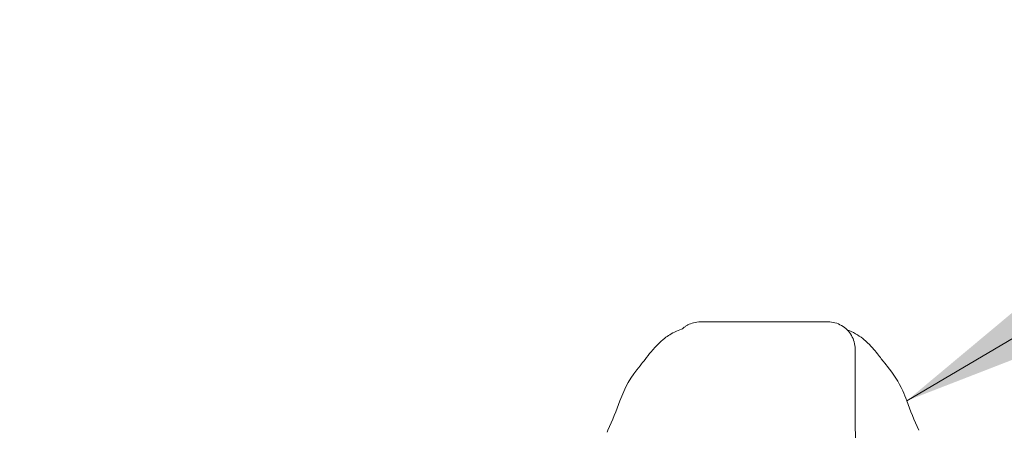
# Model space of a CAD drawing. Header units: inches. Extents: x 4 to 472, y 10 to 298.
# Tile 22 of 50: x 209.17 to 213.45, y 99.34 to 101.13. Entities that reach past the tile are written whole.
import ezdxf

# ---------------------------------------------------------------- set-up
doc = ezdxf.new("R2010")
doc.units = ezdxf.units.IN
doc.header["$LTSCALE"] = 28
doc.header["$MEASUREMENT"] = 0
for name, color, linetype, lineweight in [('Dimension (ANSI)', 7, 'Continuous', 5), ('Symbol (ANSI)', 7, 'Continuous', 5), ('Visible (ANSI)', 7, 'Continuous', 5)]:
    doc.layers.add(name, color=color, linetype=linetype, lineweight=lineweight)
doc.styles.add('ROMANS', font='romans.shx')
doc.dimstyles.new('Default (ANSI)', dxfattribs={"dimscale": 28, "dimtxt": 0.08, "dimasz": 0.098425, "dimexe": 0.125, "dimexo": 0.0625, "dimgap": 0.031496, "dimtad": 0, "dimtih": 1, "dimtoh": 1, "dimrnd": 1e-08, "dimzin": 0, "dimdsep": 46, "dimtxsty": 'ROMANS', "dimcen": 0.09, "dimdle": 0.393701, "dimclrd": 256, "dimclre": 256, "dimclrt": 256, "dimadec": 0, "dimazin": 0, "dimtfac": 1.25, "dimtofl": 0, "dimtmove": 0, "dimatfit": 3, "dimfxl": 0, "dimtolj": 1, "dimtzin": 0, "dimlwd": -1, "dimlwe": -1, "dimarcsym": 0})
doc.dimstyles.new('Default (ANSI)$7', dxfattribs={"dimscale": 28, "dimtxt": 0.08, "dimasz": 0.098425, "dimexe": 0.125, "dimexo": 0.0625, "dimgap": 0.031496, "dimtad": 0, "dimtih": 1, "dimtoh": 1, "dimrnd": 1e-08, "dimzin": 0, "dimdsep": 46, "dimtxsty": 'ROMANS', "dimcen": 0.09, "dimdle": 0.393701, "dimclrd": 256, "dimclre": 256, "dimclrt": 256, "dimadec": 0, "dimazin": 0, "dimtfac": 1.25, "dimtofl": 0, "dimtmove": 0, "dimatfit": 3, "dimfxl": 0, "dimtolj": 1, "dimtzin": 0, "dimlwd": -1, "dimlwe": -1, "dimarcsym": 0})

# ---------------------------------------------------------------- blocks, each defined once
blk = doc.blocks.new('*D29')
at = {"layer": 'Defpoints', "color": 0}
for p in [(214.8334, 105.9619), (180.3959, 97.4383), (214.8334, 97.4383)]:
    blk.add_point(p, dxfattribs=at)
at = {"layer": 'Dimension (ANSI)'}
for p, q in [((180.3959, 99.1883), (180.3959, 109.4619)), ((214.8334, 99.1883), (214.8334, 109.4619)), ((183.1518, 105.9619), (186.5994, 105.9619)), ((212.0775, 105.9619), (208.6299, 105.9619))]:
    blk.add_line(p, q, dxfattribs=at)
for points in [[(183.1518, 106.4212), (183.1518, 105.5025), (180.3959, 105.9619)], [(212.0775, 106.4212), (212.0775, 105.5025), (214.8334, 105.9619)]]:
    blk.add_solid(points, dxfattribs=at)
at = {"layer": 'Dimension (ANSI)', "insert": (197.6147, 105.9619), "char_height": 2.24, "attachment_point": 5, "style": 'ROMANS'}
blk.add_mtext('\\A1;34.44\\PDOOR WIDTH', dxfattribs=at)

msp = doc.modelspace()

# ---------------------------------------------------------------- linework, layer by layer
at = {"layer": 'Visible (ANSI)'}
for p, q in [((212.1319, 99.8121), (212.1307, 99.8121)), ((212.1319, 99.8121), (212.1344, 99.8121)), ((212.6856, 99.8121), (212.1344, 99.8121))]:
    msp.add_line(p, q, dxfattribs=at)
for centre, major_axis, ratio, start_param, end_param in [((212.8037, 98.7098), (0, 0.9843), 0.001274, 5.235988, 6.283186), ((211.9648, 99.4019), (-0.1851, 0.067), 0.665998, 6.283147, 6.283186), ((212.8436, 99.4019), (0.1852, 0.0666), 0.666643, 0.000004, 0.000043)]:
    msp.add_ellipse(centre, major_axis=major_axis, ratio=ratio, start_param=start_param, end_param=end_param, dxfattribs=at)
for points, knots in [([(212.0512, 99.7814), (212.0512, 99.7814), (212.0513, 99.7815), (212.052, 99.7821), (212.0523, 99.7824), (212.0553, 99.785), (212.0564, 99.7859), (212.0591, 99.788), (212.0602, 99.7888), (212.0628, 99.7907), (212.0642, 99.7917), (212.0689, 99.7948), (212.0725, 99.7969), (212.0835, 99.8026), (212.0916, 99.8058), (212.1098, 99.8107), (212.1203, 99.8121), (212.1307, 99.8121)], [2.324809, 2.324809, 2.324809, 2.324809, 2.4153729, 2.4153729, 2.4996666, 2.4996666, 2.529953, 2.529953, 2.5462201, 2.5462201, 2.5624726, 2.5624726, 2.5951409, 2.5951409, 2.6603318, 2.6603318, 2.7396412, 2.7396412, 2.7396412, 2.7396412]), ([(211.8673, 99.6211), (211.8746, 99.6296), (211.8895, 99.6496), (211.919, 99.6863), (211.9301, 99.6998), (211.9537, 99.7233), (211.9632, 99.7321), (211.9816, 99.7461), (211.9887, 99.7511), (212.0051, 99.7612), (212.0147, 99.7664), (212.0255, 99.771)], [0, 0, 0, 0, 0.755734, 0.755734, 1.131841, 1.131841, 1.328326, 1.328326, 1.431535, 1.431535, 1.538441, 1.538441, 1.538441, 1.538441]), ([(212.0255, 99.771), (212.0534, 99.783), (212.0501, 99.781), (212.0513, 99.7816), (212.0516, 99.7818), (212.0517, 99.7819)], [0, 0, 0, 0, 1.300877, 1.300877, 1.639995, 1.639995, 1.639995, 1.639995]), ([(212.7869, 99.77), (212.8004, 99.7639), (212.8121, 99.7571), (212.8326, 99.7433), (212.8414, 99.7361), (212.8615, 99.7185), (212.8709, 99.7085), (212.8956, 99.6807), (212.9074, 99.6649), (212.9288, 99.6368), (212.9378, 99.6251), (212.9428, 99.6192)], [0, 0, 0, 0, 0.13568, 0.13568, 0.283939, 0.283939, 0.527054, 0.527054, 1.014346, 1.014346, 1.540824, 1.540824, 1.540824, 1.540824]), ([(212.9429, 99.6192), (212.971, 99.5857), (212.9933, 99.5494), (213.0175, 99.4977), (213.0235, 99.4833), (213.0288, 99.4685)], [0, 0, 0, 0, 0.3581266, 0.3581266, 0.4930022, 0.4930022, 0.4930022, 0.4930022])]:
    msp.add_open_spline(points, degree=3, knots=knots, dxfattribs=at)
for points in [[(212.8037, 99.694), (212.8037, 99.7146), (212.7926, 99.7558), (212.7474, 99.8011), (212.7062, 99.8121), (212.6856, 99.8121)], [(212.7688, 99.7778), (212.7723, 99.7764), (212.7779, 99.774), (212.7869, 99.77)], [(211.7797, 99.4689), (211.7993, 99.5232), (211.8279, 99.5748), (211.8673, 99.621)], [(211.8673, 99.6211), (211.8673, 99.621), (211.8673, 99.621), (211.8673, 99.621)], [(212.9429, 99.6192), (212.9429, 99.6192), (212.9428, 99.6192), (212.9428, 99.6192)], [(211.7277, 99.3403), (211.7467, 99.3834), (211.7641, 99.4259), (211.7797, 99.4689)], [(213.0288, 99.4685), (213.0443, 99.4255), (213.0615, 99.383), (213.0805, 99.3399)], [(211.7239, 99.3321), (211.7252, 99.3347), (211.7264, 99.3375), (211.7277, 99.3403)]]:
    msp.add_open_spline(points, degree=3, dxfattribs=at)

# ---------------------------------------------------------------- dimensions: what is measured, and where the dimension line sits
at = {"layer": 'Dimension (ANSI)'}
dim = msp.add_linear_dim(base=(214.8334, 105.9619), p1=(180.3959, 97.4383), p2=(214.8334, 97.4383), angle=180, text='<>\\PDOOR WIDTH', dimstyle='Default (ANSI)', override={"dimtih": 0, "dimtoh": 0, "dimdec": 2, "dimtp": 0, "dimtm": 0, "dimtdec": 2, "dimatfit": 1}, dxfattribs=at)
dim.commit()
dim.dimension.update_dxf_attribs({"geometry": '*D29', "text_midpoint": (197.6147, 105.9619), "dimtype": 160})

# ---------------------------------------------------------------- leaders
at = {"layer": 'Symbol (ANSI)', "annotation_type": 0, "has_hookline": 1, "hookline_direction": 0, "text_width": 35.6104}
msp.add_leader([(213.0288, 99.4685), (223.4973, 105.6475), (226.2532, 105.6475)], dimstyle='Default (ANSI)$7', override={"dimtad": 0}, dxfattribs=at)

doc.saveas('drawing.dxf')
